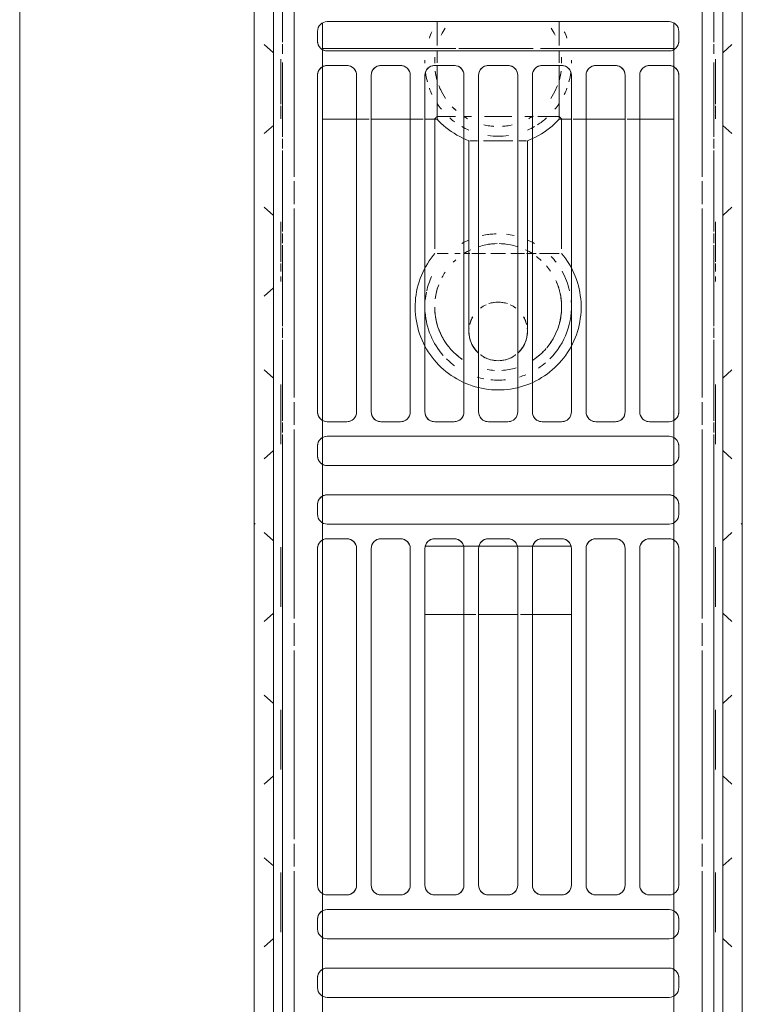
# Model space of a CAD drawing. Header units: millimetres. Extents: x -43279 to 212857, y -33734 to 71307.
# Tile 28 of 70: x -34627 to -34479, y 7434 to 7636. Entities that reach past the tile are written whole.
import ezdxf

# ---------------------------------------------------------------- set-up
doc = ezdxf.new("R2010")
doc.units = ezdxf.units.MM
doc.layers.add('M-EQPM', color=7, linetype='Continuous', lineweight=18)
doc.layers.add('Стены', color=7, linetype='Continuous', lineweight=5)

# ---------------------------------------------------------------- blocks, each defined once
blk = doc.blocks.new('PR_Радиатор_PradoUniversal_PRADO - 22-300-11606292-50_ОВ_L01_Отметка 0_Отопление - зависимый 2')
at = {"layer": 'M-EQPM'}
for p, q in [((532.9, -8), (-532.9, -8)), ((536, -12), (-536, -12)), ((-7, -22), (441, -22)), ((332.5, -21), (334.5, -21)), ((344.5, -21), (346.5, -21)), ((353.5, -21), (422.5, -21)), ((429.5, -21), (431.5, -21)), ((441.5, -21), (443.5, -21)), ((443, -22), (530.23, -22)), ((450.5, -21), (519.5, -21)), ((510.5, -22), (510.5, -29)), ((526.5, -21), (528.5, -21)), ((330.5, -93), (330.5, -23)), ((336.5, -23), (336.5, -93)), ((342.5, -93), (342.5, -23)), ((348.5, -23), (348.5, -93)), ((351.5, -27), (351.5, -23)), ((424.5, -23), (424.5, -27)), ((427.5, -93), (427.5, -23)), ((433.5, -23), (433.5, -93)), ((439.5, -93), (439.5, -23)), ((445.5, -23), (445.5, -93)), ((448.5, -27), (448.5, -23)), ((521.5, -23), (521.5, -27)), ((524.5, -93), (524.5, -23)), ((530.5, -23), (530.5, -93)), ((422.5, -29), (353.5, -29)), ((519.5, -29), (450.5, -29)), ((353.5, -32), (422.5, -32)), ((450.5, -32), (519.5, -32)), ((510.5, -32), (510.5, -40)), ((351.5, -38), (351.5, -34)), ((424.5, -34), (424.5, -38)), ((448.5, -38), (448.5, -34)), ((521.5, -34), (521.5, -38)), ((422.5, -40), (353.5, -40)), ((519.5, -40), (450.5, -40)), ((353.5, -43), (422.5, -43)), ((409, -51), (409, -43)), ((423, -43), (423, -73)), ((450.5, -43), (519.5, -43)), ((510.5, -43), (510.5, -45.48)), ((351.5, -49), (351.5, -45)), ((424.5, -45), (424.5, -49)), ((448.5, -49), (448.5, -45)), ((521.49, -45.48), (510.5, -45.48)), ((521.5, -45), (521.5, -49)), ((530.59, -45.48), (525.59, -45.48)), ((422.5, -51), (353.5, -51)), ((519.5, -51), (450.5, -51)), ((353.5, -54), (422.5, -54)), ((409, -62), (409, -54)), ((450.5, -54), (519.5, -54)), ((351.5, -60), (351.5, -56)), ((424.5, -56), (424.5, -60)), ((448.5, -60), (448.5, -56)), ((506.09, -58), (506.09, -55)), ((521.5, -56), (521.5, -60)), ((506.09, -61), (506.09, -58)), ((422.5, -62), (353.5, -62)), ((519.5, -62), (450.5, -62)), ((353.5, -65), (422.5, -65)), ((409, -73), (409, -65)), ((450.5, -65), (519.5, -65)), ((351.5, -71), (351.5, -67)), ((424.5, -67), (424.5, -71)), ((448.5, -71), (448.5, -67)), ((521.5, -67), (521.5, -71)), ((510.5, -70.52), (510.5, -73)), ((510.5, -70.52), (521.49, -70.52)), ((525.59, -70.52), (530.59, -70.52)), ((422.5, -73), (353.5, -73)), ((519.5, -73), (450.5, -73)), ((353.5, -76), (422.5, -76)), ((450.5, -76), (519.5, -76)), ((510.5, -76), (510.5, -84)), ((351.5, -82), (351.5, -78)), ((424.5, -78), (424.5, -82)), ((448.5, -82), (448.5, -78)), ((521.5, -78), (521.5, -82)), ((422.5, -84), (353.5, -84)), ((519.5, -84), (450.5, -84)), ((353.5, -87), (422.5, -87)), ((450.5, -87), (519.5, -87)), ((510.5, -87), (510.5, -94)), ((351.5, -93), (351.5, -89)), ((424.5, -89), (424.5, -93)), ((448.5, -93), (448.5, -89)), ((521.5, -89), (521.5, -93)), ((441, -94), (-7, -94)), ((530.23, -94), (443, -94)), ((334.5, -95), (332.5, -95)), ((346.5, -95), (344.5, -95)), ((422.5, -95), (353.5, -95)), ((431.5, -95), (429.5, -95)), ((443.5, -95), (441.5, -95)), ((519.5, -95), (450.5, -95)), ((528.5, -95), (526.5, -95)), ((-536, -104), (536, -104)), ((-532.9, -108), (532.9, -108))]:
    blk.add_line(p, q, dxfattribs=at)
at = {"layer": 'M-EQPM', "color": 254, "true_color": 0xe6e6e6}
for p, q in [((341.7, -8), (339, -8)), ((339, -8), (341.7, -8)), ((358.3, -8), (341.7, -8)), ((341.7, -8), (358.3, -8)), ((358.3, -8), (361, -8)), ((361, -8), (358.3, -8)), ((375.03, -8), (372.33, -8)), ((372.33, -8), (375.03, -8)), ((391.63, -8), (375.03, -8)), ((375.03, -8), (391.63, -8)), ((391.63, -8), (394.33, -8)), ((394.33, -8), (391.63, -8)), ((408.37, -8), (405.67, -8)), ((405.67, -8), (408.37, -8)), ((424.97, -8), (408.37, -8)), ((408.37, -8), (424.97, -8)), ((424.97, -8), (427.67, -8)), ((427.67, -8), (424.97, -8)), ((427.67, -8), (427.49, -8.2)), ((427.49, -8.2), (427.67, -8)), ((441.7, -8), (439, -8)), ((439, -8), (441.7, -8)), ((458.3, -8), (441.7, -8)), ((441.7, -8), (458.3, -8)), ((458.3, -8), (461, -8)), ((461, -8), (458.3, -8)), ((475.03, -8), (472.33, -8)), ((472.33, -8), (475.03, -8)), ((491.63, -8), (475.03, -8)), ((475.03, -8), (491.63, -8)), ((491.63, -8), (494.33, -8)), ((494.33, -8), (491.63, -8)), ((508.37, -8), (505.67, -8)), ((505.67, -8), (508.37, -8)), ((524.97, -8), (508.37, -8)), ((508.37, -8), (524.97, -8)), ((524.97, -8), (527.67, -8)), ((527.67, -8), (524.97, -8)), ((-536, -12), (536, -12)), ((340.88, -10.11), (342.56, -12)), ((342.56, -12), (340.88, -10.11)), ((359.12, -10.11), (357.44, -12)), ((357.44, -12), (359.12, -10.11)), ((374.21, -10.11), (375.9, -12)), ((375.9, -12), (374.21, -10.11)), ((392.46, -10.11), (390.77, -12)), ((390.77, -12), (392.46, -10.11)), ((407.54, -10.11), (409.23, -12)), ((409.23, -12), (407.54, -10.11)), ((425.79, -10.11), (424.1, -12)), ((424.1, -12), (425.79, -10.11)), ((440.88, -10.11), (442.56, -12)), ((442.56, -12), (440.88, -10.11)), ((459.12, -10.11), (457.44, -12)), ((457.44, -12), (459.12, -10.11)), ((474.21, -10.11), (475.9, -12)), ((475.9, -12), (474.21, -10.11)), ((492.46, -10.11), (490.77, -12)), ((490.77, -12), (492.46, -10.11)), ((507.54, -10.11), (509.23, -12)), ((509.23, -12), (507.54, -10.11)), ((525.79, -10.11), (524.1, -12)), ((524.1, -12), (525.79, -10.11)), ((-445.9, -13.8), (445.9, -13.8)), ((446.3, -13.8), (448.3, -13.8)), ((448.7, -13.8), (465.3, -13.8)), ((465.7, -13.8), (467.7, -13.8)), ((468.1, -13.8), (484.7, -13.8)), ((485.1, -13.8), (487.1, -13.8)), ((487.5, -13.8), (504.1, -13.8)), ((504.5, -13.8), (506.5, -13.8)), ((506.9, -13.8), (522.1, -13.8)), ((523.9, -13.8), (525.9, -13.8)), ((526.3, -13.8), (536, -13.8)), ((356.37, -16.2), (317.63, -16.2)), ((361.97, -16.2), (357.3, -16.2)), ((401.63, -16.2), (362.9, -16.2)), ((407.23, -16.2), (402.57, -16.2)), ((446.9, -16.2), (408.17, -16.2)), ((452.5, -16.2), (447.83, -16.2)), ((492.17, -16.2), (453.43, -16.2)), ((497.77, -16.2), (493.1, -16.2)), ((536, -16.2), (498.7, -16.2)), ((441, -22), (-7, -22)), ((334.5, -21), (332.5, -21)), ((346.5, -21), (344.5, -21)), ((422.5, -21), (353.5, -21)), ((431.5, -21), (429.5, -21)), ((441, -22), (443, -22)), ((510.5, -22), (443, -22)), ((519.5, -21), (450.5, -21)), ((510.5, -22), (522, -22)), ((522.53, -22), (530.13, -22)), ((525, -49.35), (525, -22)), ((528.5, -21), (526.5, -21)), ((330.5, -23), (330.5, -93)), ((336.5, -93), (336.5, -23)), ((342.5, -23), (342.5, -93)), ((348.5, -93), (348.5, -23)), ((351.5, -23), (351.5, -27)), ((424.5, -27), (424.5, -23)), ((427.5, -23), (427.5, -42.11)), ((433.5, -42), (433.5, -23)), ((439.5, -23), (439.5, -42)), ((445.5, -93), (445.5, -23)), ((448.5, -23), (448.5, -27)), ((521.5, -27), (521.5, -23)), ((524.5, -23), (524.5, -93)), ((530.5, -93), (530.5, -23)), ((353.5, -29), (422.5, -29)), ((450.5, -29), (519.5, -29)), ((510.5, -29), (510.5, -31.61)), ((422.5, -32), (353.5, -32)), ((519.5, -32), (450.5, -32)), ((351.5, -34), (351.5, -38)), ((424.5, -38), (424.5, -34)), ((448.5, -34), (448.5, -38)), ((521.5, -38), (521.5, -34)), ((353.5, -40), (422.5, -40)), ((450.5, -40), (519.5, -40)), ((510.5, -40), (510.5, -42.61)), ((422.5, -43), (353.5, -43)), ((409, -43), (422.5, -43)), ((409, -43), (409, -51)), ((423, -73), (423, -43)), ((519.5, -43), (450.5, -43)), ((351.5, -45), (351.5, -49)), ((424.5, -49), (424.5, -45)), ((448.5, -45), (448.5, -49)), ((482.95, -47.75), (482.95, -45.54)), ((510.5, -45), (483.93, -45)), ((510.5, -45.48), (512.7, -45.48)), ((511.05, -49.27), (511.05, -45.48)), ((521.5, -49), (521.5, -45)), ((524.52, -45.48), (522.03, -45.48)), ((482.95, -50.2), (482.95, -49.14)), ((525, -65.16), (525, -49.95)), ((353.5, -51), (422.5, -51)), ((409, -53.41), (409, -51)), ((451.25, -51), (519.5, -51)), ((506.09, -52), (485, -52)), ((506.09, -53.76), (506.09, -52.2)), ((422.5, -54), (353.5, -54)), ((409, -54), (409, -62)), ((519.5, -54), (450.5, -54)), ((351.5, -56), (351.5, -60)), ((424.5, -60), (424.5, -56)), ((448.5, -56), (448.5, -60)), ((506.09, -55), (506.09, -58)), ((521.5, -60), (521.5, -56)), ((506.09, -58), (506.09, -61)), ((353.5, -62), (422.5, -62)), ((450.5, -62), (519.5, -62)), ((506.09, -63.8), (506.09, -62.24)), ((409, -65), (409, -62.59)), ((485, -64), (506.09, -64)), ((422.5, -65), (353.5, -65)), ((409, -65), (409, -73)), ((519.5, -65), (451.25, -65)), ((456.85, -65.71), (456.55, -65.1)), ((482.95, -70.46), (482.95, -66.44)), ((511.05, -70.52), (511.05, -66.19)), ((351.5, -67), (351.5, -71)), ((424.5, -71), (424.5, -67)), ((448.5, -67), (448.5, -71)), ((521.5, -71), (521.5, -67)), ((525, -94), (525, -66.65)), ((512.7, -70.52), (510.5, -70.52)), ((522.03, -70.52), (522.53, -70.52)), ((522.69, -70.52), (524.52, -70.52)), ((483.93, -71), (510.5, -71)), ((353.5, -73), (422.5, -73)), ((422.5, -73), (409, -73)), ((427.5, -73.89), (427.5, -93)), ((433.5, -93), (433.5, -74)), ((439.5, -74), (439.5, -93)), ((450.5, -73), (519.5, -73)), ((510.5, -73.39), (510.5, -76)), ((422.5, -76), (353.5, -76)), ((519.5, -76), (451.25, -76)), ((351.5, -78), (351.5, -82)), ((424.5, -82), (424.5, -78)), ((448.5, -78), (448.5, -82)), ((521.5, -82), (521.5, -78)), ((353.5, -84), (422.5, -84)), ((450.5, -84), (519.5, -84)), ((510.5, -84.39), (510.5, -87)), ((422.5, -87), (353.5, -87)), ((519.5, -87), (450.5, -87)), ((351.5, -89), (351.5, -93)), ((424.5, -93), (424.5, -89)), ((448.5, -89), (448.5, -93)), ((521.5, -93), (521.5, -89)), ((-7, -94), (441, -94)), ((443, -94), (441, -94)), ((443, -94), (510.5, -94)), ((530.13, -94), (510.5, -94)), ((332.5, -95), (334.5, -95)), ((344.5, -95), (346.5, -95)), ((353.5, -95), (422.5, -95)), ((429.5, -95), (431.5, -95)), ((450.5, -95), (519.5, -95)), ((526.5, -95), (528.5, -95)), ((317.63, -99.8), (356.37, -99.8)), ((357.3, -99.8), (361.97, -99.8)), ((362.9, -99.8), (401.63, -99.8)), ((402.57, -99.8), (407.23, -99.8)), ((408.17, -99.8), (446.9, -99.8)), ((447.83, -99.8), (452.5, -99.8)), ((453.43, -99.8), (492.17, -99.8)), ((493.1, -99.8), (497.77, -99.8)), ((498.7, -99.8), (536, -99.8)), ((445.9, -102.2), (-445.9, -102.2)), ((448.3, -102.2), (446.3, -102.2)), ((465.3, -102.2), (448.7, -102.2)), ((467.7, -102.2), (465.7, -102.2)), ((484.7, -102.2), (468.1, -102.2)), ((487.1, -102.2), (485.1, -102.2)), ((504.1, -102.2), (487.5, -102.2)), ((506.5, -102.2), (504.5, -102.2)), ((522.1, -102.2), (506.9, -102.2)), ((525.9, -102.2), (523.9, -102.2)), ((536, -102.2), (526.3, -102.2)), ((536, -104), (-536, -104)), ((340.88, -105.89), (342.56, -104)), ((342.56, -104), (340.88, -105.89)), ((359.12, -105.89), (357.44, -104)), ((357.44, -104), (359.12, -105.89)), ((374.21, -105.89), (375.9, -104)), ((375.9, -104), (374.21, -105.89)), ((392.46, -105.89), (390.77, -104)), ((390.77, -104), (392.46, -105.89)), ((407.54, -105.89), (409.23, -104)), ((409.23, -104), (407.54, -105.89)), ((425.79, -105.89), (424.1, -104)), ((424.1, -104), (425.79, -105.89)), ((440.88, -105.89), (442.56, -104)), ((442.56, -104), (440.88, -105.89)), ((459.12, -105.89), (457.44, -104)), ((457.44, -104), (459.12, -105.89)), ((492.46, -105.89), (490.77, -104)), ((490.77, -104), (492.46, -105.89)), ((507.54, -105.89), (509.23, -104)), ((509.23, -104), (507.54, -105.89)), ((525.79, -105.89), (524.1, -104)), ((524.1, -104), (525.79, -105.89)), ((341.7, -108), (339, -108)), ((339, -108), (341.7, -108)), ((358.3, -108), (341.7, -108)), ((341.7, -108), (358.3, -108)), ((358.3, -108), (361, -108)), ((361, -108), (358.3, -108)), ((375.03, -108), (372.33, -108)), ((372.33, -108), (375.03, -108)), ((391.63, -108), (375.03, -108)), ((375.03, -108), (391.63, -108)), ((391.63, -108), (394.33, -108)), ((394.33, -108), (391.63, -108)), ((408.37, -108), (405.67, -108)), ((405.67, -108), (408.37, -108)), ((424.97, -108), (408.37, -108)), ((408.37, -108), (424.97, -108)), ((424.97, -108), (427.67, -108)), ((427.67, -108), (424.97, -108)), ((427.67, -108), (427.49, -107.8)), ((427.49, -107.8), (427.67, -108)), ((441.7, -108), (439, -108)), ((439, -108), (441.7, -108)), ((458.3, -108), (441.7, -108)), ((441.7, -108), (458.3, -108)), ((458.3, -108), (461, -108)), ((461, -108), (458.3, -108)), ((475.03, -108), (472.33, -108)), ((472.33, -108), (475.03, -108)), ((491.63, -108), (475.03, -108)), ((475.03, -108), (491.63, -108)), ((491.63, -108), (494.33, -108)), ((494.33, -108), (491.63, -108)), ((508.37, -108), (505.67, -108)), ((505.67, -108), (508.37, -108)), ((524.97, -108), (508.37, -108)), ((508.37, -108), (524.97, -108)), ((524.97, -108), (526.88, -108)), ((526.88, -108), (524.97, -108))]:
    blk.add_line(p, q, dxfattribs=at)
at = {"layer": 'M-EQPM', "color": 7, "true_color": 0xfefefe}
for p, q in [((445.9, -13.8), (-445.9, -13.8)), ((448.3, -13.8), (446.3, -13.8)), ((465.3, -13.8), (448.7, -13.8)), ((467.7, -13.8), (465.7, -13.8)), ((484.7, -13.8), (468.1, -13.8)), ((478.23, -13.5), (477.53, -13.5)), ((487.1, -13.8), (485.1, -13.8)), ((504.1, -13.8), (487.5, -13.8)), ((506.5, -13.8), (504.5, -13.8)), ((522.1, -13.8), (506.9, -13.8)), ((511.57, -13.5), (510.86, -13.5)), ((525.9, -13.8), (523.9, -13.8)), ((532.9, -13.8), (526.3, -13.8)), ((317.63, -16.2), (356.37, -16.2)), ((357.3, -16.2), (361.97, -16.2)), ((362.9, -16.2), (401.63, -16.2)), ((402.57, -16.2), (407.23, -16.2)), ((408.17, -16.2), (446.9, -16.2)), ((447.83, -16.2), (452.5, -16.2)), ((453.43, -16.2), (492.17, -16.2)), ((493.1, -16.2), (497.77, -16.2)), ((498.7, -16.2), (532.9, -16.2)), ((441, -22), (443, -22)), ((510.5, -22), (522, -22)), ((522, -22), (510.5, -22)), ((512.04, -22), (522, -22)), ((522, -22), (522.53, -22)), ((522.53, -22), (522, -22)), ((522.53, -22), (522, -22)), ((522.52, -22), (524.98, -22)), ((522.53, -22), (524.98, -22)), ((524.98, -22), (522.53, -22)), ((530.13, -22), (525, -22)), ((510.5, -40), (510.5, -42.61)), ((439.5, -45.46), (439.5, -52)), ((511.05, -45.48), (512.18, -45.48)), ((512.65, -45.48), (513.87, -45.48)), ((514.58, -45.48), (512.67, -45.48)), ((517.31, -45.48), (515.21, -45.48)), ((516.02, -45.48), (517.27, -45.48)), ((520.39, -45.48), (518.44, -45.48)), ((522.03, -45.48), (522.53, -45.48)), ((523.61, -45.48), (522.52, -45.48)), ((522.53, -45.48), (524.52, -45.48)), ((526.73, -45.48), (527.98, -45.48)), ((511.05, -48.02), (511.05, -49.28)), ((511.05, -52.55), (511.05, -50.98)), ((482.95, -53.79), (482.95, -52.58)), ((455.82, -63.2), (455.62, -62.55)), ((482.95, -63.42), (482.95, -62.21)), ((439.5, -64), (439.5, -71.5)), ((511.05, -65.02), (511.05, -63.45)), ((482.95, -65), (482.95, -65.21)), ((511.05, -65), (511.05, -65.18)), ((511.05, -66.13), (511.05, -67.98)), ((482.95, -66.62), (482.95, -68.24)), ((512.18, -70.52), (511.05, -70.52)), ((513.87, -70.52), (512.64, -70.52)), ((512.67, -70.52), (514.58, -70.52)), ((515.21, -70.52), (517.31, -70.52)), ((517.27, -70.52), (516.02, -70.52)), ((518.44, -70.52), (520.39, -70.52)), ((522.53, -70.52), (522.03, -70.52)), ((522.52, -70.52), (523.61, -70.52)), ((524.52, -70.52), (522.69, -70.52)), ((527.98, -70.52), (526.73, -70.52)), ((510.5, -73.39), (510.5, -76)), ((443, -94), (441, -94)), ((510.5, -94), (524.98, -94)), ((524.98, -94), (510.5, -94)), ((522, -94), (512.04, -94)), ((524.98, -94), (522.52, -94)), ((525, -94), (530.13, -94)), ((356.37, -99.8), (317.63, -99.8)), ((361.97, -99.8), (357.3, -99.8)), ((401.63, -99.8), (362.9, -99.8)), ((407.23, -99.8), (402.57, -99.8)), ((446.9, -99.8), (408.17, -99.8)), ((452.5, -99.8), (447.83, -99.8)), ((492.17, -99.8), (453.43, -99.8)), ((497.77, -99.8), (493.1, -99.8)), ((532.9, -99.8), (498.7, -99.8)), ((-445.9, -102.2), (445.9, -102.2)), ((446.3, -102.2), (448.3, -102.2)), ((448.7, -102.2), (465.3, -102.2)), ((465.7, -102.2), (467.7, -102.2)), ((468.1, -102.2), (484.7, -102.2)), ((478.23, -102.5), (477.53, -102.5)), ((485.1, -102.2), (487.1, -102.2)), ((487.5, -102.2), (504.1, -102.2)), ((504.5, -102.2), (506.5, -102.2)), ((506.9, -102.2), (522.1, -102.2)), ((511.57, -102.5), (510.86, -102.5)), ((523.9, -102.2), (525.9, -102.2)), ((526.3, -102.2), (532.9, -102.2))]:
    blk.add_line(p, q, dxfattribs=at)
at = {"layer": 'M-EQPM', "color": 7, "true_color": 0xfcfcfc}
for p, q in [((344.9, -13.5), (343.9, -13.5)), ((343.9, -13.5), (345.92, -13.5)), ((355.1, -13.5), (344.9, -13.5)), ((345.92, -13.5), (355.1, -13.5)), ((355.1, -13.5), (356.1, -13.5)), ((355.81, -13.5), (355.1, -13.5)), ((356.1, -13.5), (355.81, -13.5)), ((378.23, -13.5), (377.23, -13.5)), ((377.23, -13.5), (379.25, -13.5)), ((388.43, -13.5), (378.23, -13.5)), ((379.25, -13.5), (388.43, -13.5)), ((388.43, -13.5), (389.43, -13.5)), ((389.43, -13.5), (388.43, -13.5)), ((411.57, -13.5), (410.57, -13.5)), ((410.57, -13.5), (412.58, -13.5)), ((421.77, -13.5), (411.57, -13.5)), ((412.58, -13.5), (421.77, -13.5)), ((421.77, -13.5), (422.77, -13.5)), ((422.77, -13.5), (421.77, -13.5)), ((444.9, -13.5), (443.9, -13.5)), ((443.9, -13.5), (445.92, -13.5)), ((455.1, -13.5), (444.9, -13.5)), ((445.92, -13.5), (455.1, -13.5)), ((455.1, -13.5), (455.81, -13.5)), ((456.1, -13.5), (455.1, -13.5)), ((455.81, -13.5), (456.1, -13.5)), ((477.53, -13.5), (477.23, -13.5)), ((477.23, -13.5), (477.82, -13.5)), ((479.25, -13.5), (480.92, -13.5)), ((480.92, -13.5), (479.25, -13.5)), ((481.25, -13.5), (488.43, -13.5)), ((488.43, -13.5), (481.25, -13.5)), ((488.43, -13.5), (489.43, -13.5)), ((489.43, -13.5), (488.43, -13.5)), ((510.86, -13.5), (510.57, -13.5)), ((510.57, -13.5), (511.16, -13.5)), ((513.25, -13.5), (511.58, -13.5)), ((513.58, -13.5), (521.77, -13.5)), ((521.77, -13.5), (513.58, -13.5)), ((521.77, -13.5), (522.77, -13.5)), ((522.47, -13.5), (521.77, -13.5)), ((522.77, -13.5), (522.47, -13.5)), ((-7, -22), (441, -22)), ((443, -22), (441, -22)), ((443, -21), (441.5, -21)), ((443, -22), (510.5, -22)), ((510.89, -22), (510.5, -22)), ((516.25, -22), (510.89, -22)), ((522, -22), (512.04, -22)), ((522, -22), (516.25, -22)), ((522, -22), (522.53, -22)), ((524.98, -22), (522.52, -22)), ((527.75, -22), (522.53, -22)), ((525, -22), (527.75, -22)), ((525, -22), (525, -49.35)), ((527.75, -22), (530.13, -22)), ((530.13, -22), (527.75, -22)), ((510.5, -22.57), (510.5, -24.63)), ((510.5, -24.99), (510.5, -29)), ((510.5, -32.04), (510.5, -40)), ((422.5, -43), (409, -43)), ((510.5, -43), (510.5, -45)), ((427.5, -44.5), (427.5, -71.5)), ((433.5, -71.5), (433.5, -44.5)), ((482.95, -45.52), (482.95, -45.83)), ((511.05, -45.48), (511.05, -46.61)), ((512.44, -45.48), (511.06, -45.48)), ((512.7, -45.48), (515.26, -45.48)), ((515.26, -45.48), (521.49, -45.48)), ((525.59, -45.48), (530.59, -45.48)), ((528.84, -45.48), (526.69, -45.48)), ((525, -49.95), (525, -65.16)), ((409, -51), (409, -53.41)), ((439.5, -52), (439.5, -64)), ((450.5, -51), (451.25, -51)), ((473.68, -52), (473.13, -52)), ((482.95, -52.22), (482.95, -51)), ((506.09, -52.2), (506.09, -52.8)), ((482.95, -55.43), (482.95, -53.79)), ((506.09, -52.8), (506.09, -53.76)), ((511.05, -58), (511.05, -55.21)), ((482.95, -58), (482.95, -56.51)), ((482.95, -59.49), (482.95, -58)), ((511.05, -60.79), (511.05, -58)), ((455.62, -62.55), (455.45, -61.89)), ((482.95, -62.21), (482.95, -60.57)), ((506.09, -62.24), (506.09, -63.8)), ((409, -62.59), (409, -65)), ((456.04, -63.85), (455.82, -63.2)), ((456.28, -64.48), (456.04, -63.85)), ((456.55, -65.1), (456.28, -64.48)), ((482.95, -65), (482.95, -63.78)), ((451.25, -65), (450.5, -65)), ((457.17, -66.31), (456.85, -65.71)), ((482.95, -65.8), (482.95, -65.24)), ((525, -66.65), (525, -94)), ((482.95, -70.17), (482.95, -70.48)), ((511.05, -69.39), (511.05, -70.52)), ((511.06, -70.52), (512.44, -70.52)), ((521.49, -70.52), (512.7, -70.52)), ((530.59, -70.52), (525.59, -70.52)), ((526.69, -70.52), (528.84, -70.52)), ((510.5, -71), (510.5, -73)), ((409, -73), (422.5, -73)), ((451.25, -76), (450.5, -76)), ((510.5, -76), (510.5, -83.96)), ((510.5, -87), (510.5, -91.01)), ((510.5, -91.38), (510.5, -93.43)), ((441, -94), (-7, -94)), ((441, -94), (443, -94)), ((510.5, -94), (443, -94)), ((510.5, -94), (512.04, -94)), ((512.04, -94), (513.87, -94)), ((512.04, -94), (522, -94)), ((513.87, -94), (522, -94)), ((522, -94), (524.98, -94)), ((522.52, -94), (524.98, -94)), ((524.98, -94), (527.75, -94)), ((530.13, -94), (525, -94)), ((527.75, -94), (530.13, -94)), ((441.5, -95), (443, -95)), ((344.9, -102.5), (343.9, -102.5)), ((343.9, -102.5), (345.92, -102.5)), ((355.1, -102.5), (344.9, -102.5)), ((345.92, -102.5), (355.1, -102.5)), ((355.1, -102.5), (356.1, -102.5)), ((356.1, -102.5), (355.1, -102.5)), ((377.53, -102.5), (377.23, -102.5)), ((377.23, -102.5), (377.82, -102.5)), ((378.23, -102.5), (377.53, -102.5)), ((377.82, -102.5), (379.25, -102.5)), ((388.43, -102.5), (378.23, -102.5)), ((379.25, -102.5), (388.43, -102.5)), ((388.43, -102.5), (389.14, -102.5)), ((389.14, -102.5), (388.43, -102.5)), ((389.14, -102.5), (389.43, -102.5)), ((389.43, -102.5), (389.14, -102.5)), ((410.86, -102.5), (410.57, -102.5)), ((410.57, -102.5), (412.58, -102.5)), ((411.57, -102.5), (410.86, -102.5)), ((421.77, -102.5), (411.57, -102.5)), ((412.58, -102.5), (421.77, -102.5)), ((421.77, -102.5), (422.77, -102.5)), ((422.47, -102.5), (421.77, -102.5)), ((422.77, -102.5), (422.47, -102.5)), ((444.9, -102.5), (443.9, -102.5)), ((443.9, -102.5), (445.92, -102.5)), ((455.1, -102.5), (444.9, -102.5)), ((445.92, -102.5), (455.1, -102.5)), ((455.1, -102.5), (456.1, -102.5)), ((456.1, -102.5), (455.1, -102.5)), ((477.53, -102.5), (477.23, -102.5)), ((477.23, -102.5), (477.82, -102.5)), ((479.25, -102.5), (480.92, -102.5)), ((480.92, -102.5), (479.25, -102.5)), ((481.25, -102.5), (488.43, -102.5)), ((488.43, -102.5), (481.25, -102.5)), ((488.43, -102.5), (489.14, -102.5)), ((489.43, -102.5), (488.43, -102.5)), ((489.14, -102.5), (489.43, -102.5)), ((510.86, -102.5), (510.57, -102.5)), ((510.57, -102.5), (511.16, -102.5)), ((513.25, -102.5), (511.58, -102.5)), ((513.58, -102.5), (521.77, -102.5)), ((521.77, -102.5), (513.58, -102.5)), ((521.77, -102.5), (522.47, -102.5)), ((522.47, -102.5), (521.77, -102.5)), ((522.47, -102.5), (522.77, -102.5)), ((522.77, -102.5), (522.47, -102.5)), ((526.88, -108), (527.67, -108)), ((527.67, -108), (526.88, -108))]:
    blk.add_line(p, q, dxfattribs=at)
at = {"layer": 'M-EQPM', "color": 7, "true_color": 0xfcfcfc, "flags": 128}
for points in [[(463.99, -43.01), (464.59, -42.7), (465.21, -42.41), (465.84, -42.16), (466.48, -41.92), (467.13, -41.71), (467.78, -41.53), (468.44, -41.38), (469.11, -41.25), (469.78, -41.15), (470.46, -41.07), (471.14, -41.02), (471.82, -41), (472.5, -41.01), (473.18, -41.04), (473.85, -41.1)], [(473.85, -41.1), (474.53, -41.19), (475.2, -41.3), (475.86, -41.44), (476.52, -41.61)], [(476.52, -41.61), (477.17, -41.81), (477.82, -42.03), (478.45, -42.27), (479.07, -42.54), (479.69, -42.84), (480.29, -43.16)], [(455.49, -53.96), (455.66, -53.3), (455.86, -52.65), (456.09, -52.01), (456.34, -51.38), (456.62, -50.76)], [(472.99, -64), (473.53, -64), (474.1, -64)], [(468.96, -74.73), (468.29, -74.59), (467.63, -74.43), (466.98, -74.24), (466.33, -74.03), (465.7, -73.79), (465.07, -73.52), (464.46, -73.23), (463.85, -72.92)], [(480.15, -72.92), (479.55, -73.23), (478.94, -73.52), (478.31, -73.79), (477.67, -74.03), (477.03, -74.24), (476.37, -74.43), (475.71, -74.59), (475.05, -74.72), (474.38, -74.83), (473.7, -74.91), (473.02, -74.97), (472.34, -75), (471.66, -75), (470.98, -74.97), (470.31, -74.92)], [(470.31, -74.92), (469.63, -74.83), (468.96, -74.73)]]:
    blk.add_lwpolyline(points, dxfattribs=at)
at = {"layer": 'M-EQPM', "color": 254, "true_color": 0xe6e6e6, "flags": 128}
for points in [[(456.62, -50.76), (456.92, -50.15), (457.25, -49.55), (457.6, -48.97), (457.97, -48.4), (458.36, -47.85), (458.78, -47.31), (459.22, -46.79), (459.68, -46.29), (460.16, -45.8), (460.65, -45.34), (461.17, -44.9), (461.7, -44.47), (462.25, -44.07), (462.81, -43.69), (463.39, -43.34), (463.99, -43.01)], [(480.29, -43.16), (480.87, -43.5), (481.45, -43.87), (482, -44.26), (482.55, -44.67), (482.95, -45)], [(473.13, -52), (472.6, -52), (472.09, -52), (471.6, -52), (471.13, -52), (470.68, -52), (470.25, -52), (469.85, -52), (469.48, -52), (469.12, -52), (468.8, -52), (468.5, -52), (468.22, -52), (467.98, -52), (467.76, -52), (467.56, -52), (467.4, -52), (467.26, -52), (467.15, -52), (467.07, -52), (467.02, -52), (467, -52)], [(485, -52), (484.28, -52), (483.56, -52), (482.85, -52), (482.13, -52), (481.42, -52), (480.72, -52), (480.03, -52), (479.34, -52), (478.66, -52), (477.99, -52), (477.33, -52), (476.69, -52), (476.06, -52), (475.44, -52), (474.84, -52), (474.25, -52), (473.68, -52)], [(506.09, -52), (506.35, -51.37), (506.62, -50.75)], [(455, -58), (455.01, -57.32), (455.05, -56.64), (455.12, -55.96), (455.22, -55.29), (455.34, -54.62), (455.49, -53.96)], [(455.45, -61.89), (455.31, -61.23), (455.19, -60.56), (455.1, -59.88), (455.04, -59.21), (455.01, -58.53), (455, -58)], [(467, -64), (467.01, -64), (467.06, -64), (467.13, -64), (467.23, -64), (467.36, -64), (467.52, -64), (467.7, -64), (467.91, -64), (468.15, -64), (468.42, -64), (468.71, -64), (469.03, -64), (469.38, -64), (469.75, -64), (470.14, -64), (470.56, -64), (471, -64), (471.47, -64), (471.95, -64), (472.46, -64), (472.99, -64)], [(474.1, -64), (474.68, -64), (475.27, -64), (475.89, -64), (476.52, -64), (477.16, -64), (477.81, -64), (478.48, -64), (479.15, -64), (479.84, -64), (480.53, -64), (481.23, -64), (481.94, -64), (482.65, -64), (483.37, -64), (484.09, -64), (484.81, -64), (485, -64)], [(506.53, -65.05), (506.26, -64.43), (506.09, -64)], [(463.85, -72.92), (463.26, -72.58), (462.69, -72.22), (462.13, -71.84), (461.58, -71.43), (461.05, -71), (460.54, -70.56), (460.05, -70.09), (459.57, -69.6), (459.12, -69.09), (458.69, -68.57), (458.27, -68.03), (457.88, -67.47), (457.52, -66.9), (457.17, -66.31)], [(482.95, -71), (482.43, -71.43), (481.88, -71.83), (481.32, -72.22), (480.74, -72.58), (480.15, -72.92)]]:
    blk.add_lwpolyline(points, dxfattribs=at)
at = {"layer": 'M-EQPM', "flags": 128}
for points in [[(506.62, -50.75), (506.93, -50.14), (507.25, -49.54), (507.6, -48.96), (507.98, -48.39), (508.37, -47.84), (508.79, -47.3), (509.23, -46.78), (509.69, -46.28), (510.16, -45.8), (510.5, -45.48)], [(510.5, -70.52), (510.01, -70.05), (509.54, -69.56), (509.08, -69.05), (508.65, -68.53), (508.24, -67.99), (507.85, -67.43), (507.49, -66.85), (507.15, -66.27), (506.83, -65.67), (506.53, -65.05)]]:
    blk.add_lwpolyline(points, dxfattribs=at)
at = {"layer": 'M-EQPM'}
for centre, radius, start, end in [((332.5, -23), 2, 90, 180), ((332.5, -23), 2, 91.1587, 180), ((334.5, -23), 2, 360, 90), ((334.5, -23), 2, 360, 75), ((344.5, -23), 2, 90, 180), ((344.5, -23), 2, 90, 180), ((346.5, -23), 2, 0, 90), ((346.5, -23), 2, 0, 75), ((353.5, -23), 2, 90, 180), ((353.5, -23), 2, 90, 180), ((422.5, -23), 2, 360, 90), ((422.5, -23), 2, 360, 75), ((429.5, -23), 2, 90, 180), ((429.5, -23), 2, 90, 180), ((431.5, -23), 2, 360, 90), ((431.5, -23), 2, 360, 75), ((441.5, -23), 2, 90, 180), ((441.5, -23), 2, 105, 180), ((443.5, -23), 2, 360, 90), ((443.5, -23), 2, 360, 75), ((450.5, -23), 2, 90, 180), ((450.5, -23), 2, 105, 180), ((519.5, -23), 2, 0, 90), ((519.5, -23), 2, 0, 75), ((526.5, -23), 2, 90, 180), ((526.5, -23), 2, 105, 180), ((528.5, -23), 2, 0, 90), ((353.5, -27), 2, 180, 270), ((353.5, -27), 2, 195, 270), ((422.5, -27), 2, 270, 0), ((422.5, -27), 2, 270, 345), ((450.5, -27), 2, 180, 270), ((450.5, -27), 2, 195, 270), ((519.5, -27), 2, 270, 0), ((519.5, -27), 2, 270, 345), ((353.5, -34), 2, 90, 180), ((353.5, -34), 2, 90, 165), ((422.5, -34), 2, 360, 90), ((422.5, -34), 2, 15, 90), ((450.5, -34), 2, 90, 180), ((450.5, -34), 2, 90, 165), ((519.5, -34), 2, 360, 90), ((519.5, -34), 2, 15, 90), ((353.5, -38), 2, 180, 270), ((422.5, -38), 2, 270, 0), ((450.5, -38), 2, 180, 270), ((519.5, -38), 2, 270, 360), ((353.5, -38), 2, 195, 270), ((422.5, -38), 2, 270, 345), ((450.5, -38), 2, 195, 270), ((519.5, -38), 2, 270, 345), ((353.5, -45), 2, 90, 180), ((353.5, -45), 2, 90, 165), ((422.5, -45), 2, 0, 90), ((422.5, -45), 2, 15, 90), ((450.5, -45), 2, 90, 180), ((450.5, -45), 2, 90, 165), ((519.5, -45), 2, 0, 90), ((519.5, -45), 2, 15, 90), ((353.5, -49), 2, 180, 270), ((353.5, -49), 2, 195, 270), ((422.5, -49), 2, 270, 0), ((422.5, -49), 2, 270, 345), ((450.5, -49), 2, 180, 270), ((450.5, -49), 2, 192.3232, 270), ((519.5, -49), 2, 270, 360), ((519.5, -49), 2, 270, 347.6768), ((353.5, -56), 2, 90, 180), ((353.5, -56), 2, 90, 165), ((422.5, -56), 2, 0, 90), ((422.5, -56), 2, 15, 90), ((450.5, -56), 2, 90, 180), ((450.5, -56), 2, 90, 165), ((519.5, -56), 2, 0, 90), ((519.5, -56), 2, 15, 90), ((467, -58), 6, 150, 180), ((467, -58), 6, 180, 210), ((353.5, -60), 2, 180, 270), ((353.5, -60), 2, 195, 270), ((422.5, -60), 2, 270, 0), ((422.5, -60), 2, 270, 345), ((450.5, -60), 2, 180, 270), ((450.5, -60), 2, 195, 270), ((519.5, -60), 2, 270, 360), ((519.5, -60), 2, 270, 345), ((353.5, -67), 2, 90, 180), ((353.5, -67), 2, 90, 165), ((422.5, -67), 2, 360, 90), ((422.5, -67), 2, 15, 90), ((450.5, -67), 2, 90, 180), ((450.5, -67), 2, 90, 165), ((519.5, -67), 2, 0, 90), ((519.5, -67), 2, 15, 90), ((353.5, -71), 2, 180, 270), ((353.5, -71), 2, 195, 270), ((422.5, -71), 2, 270, 0), ((422.5, -71), 2, 270, 345), ((450.5, -71), 2, 180, 270), ((450.5, -71), 2, 195, 270), ((519.5, -71), 2, 270, 360), ((519.5, -71), 2, 270, 345), ((353.5, -78), 2, 90, 180), ((353.5, -78), 2, 90, 165), ((422.5, -78), 2, 0, 90), ((422.5, -78), 2, 15, 90), ((450.5, -78), 2, 90, 180), ((450.5, -78), 2, 90, 165), ((519.5, -78), 2, 0, 90), ((519.5, -78), 2, 15, 90), ((353.5, -82), 2, 180, 270), ((353.5, -82), 2, 195, 270), ((422.5, -82), 2, 270, 0), ((422.5, -82), 2, 270, 345), ((450.5, -82), 2, 180, 270), ((450.5, -82), 2, 195, 270), ((519.5, -82), 2, 270, 360), ((519.5, -82), 2, 270, 345), ((353.5, -89), 2, 90, 180), ((353.5, -89), 2, 90, 165), ((422.5, -89), 2, 360, 90), ((422.5, -89), 2, 15, 90), ((450.5, -89), 2, 90, 180), ((450.5, -89), 2, 90, 165), ((519.5, -89), 2, 0, 90), ((519.5, -89), 2, 15, 90), ((332.5, -93), 2, 180, 270), ((332.5, -93), 2, 180, 270), ((334.5, -93), 2, 270, 360), ((334.5, -93), 2, 285, 360), ((344.5, -93), 2, 180, 270), ((344.5, -93), 2, 180, 270), ((346.5, -93), 2, 270, 360), ((346.5, -93), 2, 285, 360), ((353.5, -93), 2, 180, 270), ((353.5, -93), 2, 180, 270), ((422.5, -93), 2, 270, 0), ((422.5, -93), 2, 285, 0), ((429.5, -93), 2, 180, 270), ((429.5, -93), 2, 180, 270), ((431.5, -93), 2, 270, 0), ((431.5, -93), 2, 285, 360), ((441.5, -93), 2, 180, 270), ((441.5, -93), 2, 180, 255), ((443.5, -93), 2, 270, 0), ((443.5, -93), 2, 285, 0), ((450.5, -93), 2, 180, 270), ((450.5, -93), 2, 180, 255), ((519.5, -93), 2, 270, 0), ((519.5, -93), 2, 285, 0), ((526.5, -93), 2, 180, 270), ((526.5, -93), 2, 180, 255), ((528.5, -93), 2, 270, 0)]:
    blk.add_arc(centre, radius, start, end, dxfattribs=at)
at = {"layer": 'M-EQPM', "color": 7, "true_color": 0xfcfcfc}
for centre, radius, start, end in [((332.5, -23), 2, 90, 91.1587), ((441.5, -23), 2, 90, 105), ((472, -58), 15, 94.3153, 131.4541), ((472, -58), 15, 78.2736, 84.6868), ((472, -58), 15, 65.2967, 77.2433), ((522, -58), 15, 64.5981, 69.9729), ((472, -58), 13, 111.1705, 135), ((472, -58), 13, 114.9657, 126.0825), ((472, -58), 13, 90.1835, 114.4795), ((472, -58), 13, 92.9667, 107.5979), ((472, -58), 13, 69.543, 82.7113), ((472, -58), 13, 70.3543, 76.4976), ((522, -58), 13, 56.6653, 63.8125), ((472, -58), 15, 135, 143.5542), ((472, -58), 13, 56.5328, 62.3601), ((522, -58), 15, 138.5629, 143.6205), ((472, -58), 13, 138.0236, 145.5372), ((472, -58), 13, 138.1917, 145.5757), ((467, -58), 6, 90, 120), ((467, -58), 6, 60, 75), ((472, -58), 15, 163.3484, 168.7702), ((467, -58), 6, 120, 135), ((472, -58), 15, 174.2425, 180), ((472, -58), 13, 170.0502, 176.6784), ((472, -58), 13, 170.0683, 176.6527), ((467, -58), 6, 0, 15), ((472, -58), 13, 0.9341, 8.8972), ((522, -58), 15, 172.0026, 180), ((472, -58), 15, 180, 185.7575), ((467, -58), 6, 345, 0), ((472, -58), 13, 351.1028, 359.0659), ((522, -58), 15, 180, 187.9974), ((472, -58), 13, 183.3216, 189.9498), ((472, -58), 13, 183.3473, 196.3801), ((467, -58), 6, 225, 240), ((467, -58), 6, 240, 255), ((467, -58), 6, 255, 270), ((467, -58), 6, 285, 300), ((472, -58), 15, 213.3633, 220.1922), ((472, -58), 13, 213.6948, 229.1403), ((472, -58), 13, 216.7885, 225), ((472, -58), 13, 317.2171, 322.944), ((472, -58), 13, 326.5081, 327.421), ((522, -58), 15, 212.5778, 221.4371), ((472, -58), 15, 225, 275.0555), ((472, -58), 13, 229.8923, 270), ((472, -58), 13, 304.5928, 310.4791), ((472, -58), 13, 235.8185, 252.6555), ((472, -58), 13, 255.4593, 261.9006), ((472, -58), 13, 283.5024, 294.6608), ((472, -58), 13, 285.5794, 293.1971), ((472, -58), 15, 307.8143, 313.5252), ((522, -58), 13, 296.1875, 303.3347), ((472, -58), 13, 261.9006, 278.2807), ((472, -58), 13, 271.8596, 282.4689), ((472, -58), 15, 282.7567, 299.2139), ((522, -58), 15, 290.0271, 295.4019), ((441.5, -93), 2, 255, 270)]:
    blk.add_arc(centre, radius, start, end, dxfattribs=at)
at = {"layer": 'M-EQPM', "color": 254, "true_color": 0xe6e6e6}
for centre, radius, start, end in [((334.5, -23), 2, 75, 90), ((346.5, -23), 2, 75, 90), ((422.5, -23), 2, 75, 90), ((431.5, -23), 2, 75, 90), ((443.5, -23), 2, 75, 90), ((450.5, -23), 2, 90, 105), ((519.5, -23), 2, 75, 90), ((526.5, -23), 2, 90, 105), ((528.5, -23), 2, 0, 90), ((353.5, -27), 2, 180, 195), ((422.5, -27), 2, 345, 360), ((450.5, -27), 2, 180, 195), ((519.5, -27), 2, 345, 0), ((353.5, -34), 2, 165, 180), ((422.5, -34), 2, 360, 15), ((450.5, -34), 2, 165, 180), ((519.5, -34), 2, 360, 15), ((353.5, -38), 2, 180, 195), ((422.5, -38), 2, 345, 360), ((450.5, -38), 2, 180, 195), ((519.5, -38), 2, 345, 360), ((353.5, -45), 2, 165, 180), ((422.5, -45), 2, 360, 15), ((450.5, -45), 2, 165, 180), ((519.5, -45), 2, 0, 15), ((353.5, -49), 2, 180, 195), ((422.5, -49), 2, 345, 360), ((450.5, -49), 2, 180, 192.3232), ((519.5, -49), 2, 347.6768, 0), ((467, -58), 6, 90, 135), ((467, -58), 6, 60, 75), ((472, -58), 15, 163.3484, 168.7702), ((353.5, -56), 2, 165, 180), ((422.5, -56), 2, 360, 15), ((450.5, -56), 2, 165, 180), ((472, -58), 15, 174.2425, 180), ((467, -58), 6, 150, 180), ((467, -58), 6, 360, 15), ((519.5, -56), 2, 0, 15), ((472, -58), 15, 180, 185.7575), ((467, -58), 6, 180, 210), ((467, -58), 6, 345, 360), ((353.5, -60), 2, 180, 195), ((422.5, -60), 2, 345, 0), ((450.5, -60), 2, 180, 195), ((519.5, -60), 2, 345, 0), ((467, -58), 6, 225, 270), ((467, -58), 6, 285, 300), ((353.5, -67), 2, 165, 180), ((422.5, -67), 2, 360, 15), ((450.5, -67), 2, 165, 180), ((519.5, -67), 2, 0, 15), ((353.5, -71), 2, 180, 195), ((422.5, -71), 2, 345, 360), ((450.5, -71), 2, 180, 195), ((519.5, -71), 2, 345, 360), ((353.5, -78), 2, 165, 180), ((422.5, -78), 2, 360, 15), ((450.5, -78), 2, 165, 180), ((519.5, -78), 2, 0, 15), ((353.5, -82), 2, 180, 195), ((422.5, -82), 2, 345, 360), ((450.5, -82), 2, 180, 195), ((519.5, -82), 2, 345, 360), ((353.5, -89), 2, 165, 180), ((422.5, -89), 2, 360, 15), ((450.5, -89), 2, 165, 180), ((519.5, -89), 2, 0, 15), ((528.5, -93), 2, 270, 0), ((334.5, -93), 2, 270, 285), ((346.5, -93), 2, 270, 285), ((422.5, -93), 2, 270, 285), ((431.5, -93), 2, 270, 285), ((443.5, -93), 2, 270, 285), ((450.5, -93), 2, 255, 270), ((519.5, -93), 2, 270, 285), ((526.5, -93), 2, 255, 270)]:
    blk.add_arc(centre, radius, start, end, dxfattribs=at)
at = {"layer": 'M-EQPM', "color": 7, "true_color": 0xfefefe}
for centre, radius, start, end in [((472, -58), 15, 94.3153, 131.4541), ((472, -58), 15, 78.2736, 84.6868), ((472, -58), 15, 65.2967, 77.2433), ((522, -58), 15, 110.0199, 115.4019), ((522, -58), 15, 110.0199, 115.4019), ((522, -58), 15, 97.252, 104.8794), ((522, -58), 15, 97.252, 104.8794), ((522, -58), 15, 87.7837, 90), ((522, -58), 15, 87.7837, 90), ((522, -58), 15, 64.5981, 69.9729), ((472, -58), 13, 76.4976, 81.7193), ((522, -58), 15, 123.6129, 129.158), ((522, -58), 15, 123.6129, 129.158), ((522, -58), 13, 114.364, 123.8626), ((522, -58), 13, 110.6014, 116.5856), ((522, -58), 13, 99.2956, 105.1827), ((522, -58), 13, 87.4428, 90), ((472, -58), 15, 135, 143.5542), ((522, -58), 15, 138.5629, 143.6205), ((472, -58), 13, 135, 138.0236), ((472, -58), 13, 41.9764, 45), ((522, -58), 13, 133.4869, 138.3984), ((522, -58), 13, 135, 138.0236), ((472, -58), 15, 23.3868, 29.6985), ((472, -58), 15, 23.3868, 29.6985), ((522, -58), 15, 150.3015, 156.2587), ((522, -58), 15, 150.3015, 156.2587), ((472, -58), 15, 6.9724, 12.7279), ((472, -58), 15, 6.9724, 12.7279), ((472, -58), 15, 1.6011, 6.5885), ((472, -58), 15, 1.6011, 6.5885), ((522, -58), 15, 172.0026, 180), ((522, -58), 13, 167.1098, 176.0257), ((522, -58), 15, 180, 187.9974), ((472, -58), 15, 347.499, 353.4115), ((472, -58), 15, 347.499, 353.4115), ((522, -58), 13, 183.9743, 192.8902), ((472, -58), 15, 196.9706, 202.129), ((472, -58), 15, 196.9706, 202.129), ((472, -58), 15, 330.3015, 336.6132), ((472, -58), 15, 330.3015, 336.6132), ((522, -58), 15, 203.7413, 209.6985), ((522, -58), 15, 203.7413, 209.6985), ((472, -58), 15, 213.3633, 220.1922), ((472, -58), 13, 212.7602, 213.5195), ((522, -58), 15, 212.5778, 221.4371), ((522, -58), 13, 212.579, 213.4737), ((472, -58), 15, 225, 275.0555), ((472, -58), 15, 307.8143, 313.5252), ((522, -58), 15, 230.842, 236.3871), ((522, -58), 15, 230.842, 236.3871), ((522, -58), 13, 236.1374, 245.636), ((522, -58), 13, 243.4144, 249.3986), ((522, -58), 13, 254.8173, 260.7044), ((472, -58), 13, 278.2807, 283.5024), ((472, -58), 15, 282.7567, 299.2139), ((522, -58), 15, 244.5981, 249.9801), ((522, -58), 15, 244.5981, 249.9801), ((522, -58), 15, 255.1206, 262.748), ((522, -58), 15, 255.1206, 262.748), ((522, -58), 13, 270, 272.5572), ((522, -58), 15, 290.0271, 295.4019), ((522, -58), 15, 270, 272.2163), ((522, -58), 15, 270, 272.2163)]:
    blk.add_arc(centre, radius, start, end, dxfattribs=at)
at = {"layer": 'M-EQPM', "color": 7, "true_color": 0xfcfcfc}
for points in [[(510.64, -45.12), (510.55, -45.04), (510.5, -45), (510.5, -45)], [(510.5, -45), (510.5, -45), (510.55, -45.04), (510.64, -45.12)], [(511.05, -45.48), (510.87, -45.32), (510.73, -45.2), (510.64, -45.12)], [(484.75, -55.45), (484.66, -55), (484.54, -54.56), (484.41, -54.13)], [(485, -57.8), (484.98, -57), (484.9, -56.21), (484.75, -55.45)], [(510.5, -71), (510.5, -71), (510.59, -70.92), (510.87, -70.68), (511.05, -70.52)], [(510.64, -70.88), (510.55, -70.96), (510.5, -71), (510.5, -71)]]:
    blk.add_open_spline(points, degree=3, dxfattribs=at)
at = {"layer": 'M-EQPM', "color": 7, "true_color": 0xfefefe}
for points in [[(510.64, -45.12), (510.73, -45.2), (510.87, -45.32), (511.05, -45.48)], [(518.5, -45.48), (519.11, -45.31), (519.73, -45.18), (520.36, -45.1)], [(522.52, -45.01), (522.75, -45.02), (522.98, -45.04), (523.2, -45.06)], [(483.74, -52.41), (483.51, -51.91), (483.25, -51.44), (482.95, -51)], [(511.05, -51), (510.89, -51.24), (510.74, -51.48), (510.6, -51.74)], [(509.22, -55.61), (509.14, -56.08), (509.08, -56.55), (509.04, -57.03)], [(509.04, -58.97), (509.08, -59.45), (509.14, -59.92), (509.22, -60.39)], [(482.95, -65), (483.25, -64.56), (483.51, -64.09), (483.74, -63.59)], [(510.6, -64.26), (510.74, -64.52), (510.89, -64.76), (511.05, -65)], [(511.05, -70.52), (510.87, -70.68), (510.73, -70.8), (510.64, -70.88)], [(520.36, -70.9), (519.73, -70.82), (519.11, -70.69), (518.5, -70.52)], [(523.2, -70.94), (522.98, -70.96), (522.75, -70.98), (522.52, -70.99)]]:
    blk.add_open_spline(points, degree=3, dxfattribs=at)
at = {"layer": 'M-EQPM', "color": 254, "true_color": 0xe6e6e6}
for points, knots in [([(464.04, -52.78), (464.19, -52.7), (464.5, -52.54), (464.97, -52.35), (465.39, -52.22), (465.65, -52.15), (465.75, -52.13)], [-0.66666667, -0.66666667, -0.66666667, -0.66666667, -0.63888889, -0.61111111, -0.58333333, -0.56726439, -0.56726439, -0.56726439, -0.56726439]), ([(466.46, -52.02), (466.63, -52.01), (466.97, -51.99), (467.37, -52.01), (467.59, -52.03), (467.64, -52.03)], [-0.52777778, -0.52777778, -0.52777778, -0.52777778, -0.5, -0.47222222, -0.46377422, -0.46377422, -0.46377422, -0.46377422]), ([(468.41, -52.17), (468.61, -52.22), (469.13, -52.37), (469.62, -52.59), (469.93, -52.76)], [-0.42112594, -0.42112594, -0.42112594, -0.42112594, -0.38888889, -0.33333333, -0.33333333, -0.33333333, -0.33333333]), ([(462.57, -53.95), (462.65, -53.87), (462.85, -53.66), (463.19, -53.36), (463.6, -53.05), (463.89, -52.86), (464.04, -52.78)], [-0.7677259, -0.7677259, -0.7677259, -0.7677259, -0.75, -0.7222222, -0.6944444, -0.6666667, -0.6666667, -0.6666667, -0.6666667]), ([(464.04, -63.22), (463.89, -63.14), (463.6, -62.95), (463.19, -62.64), (462.85, -62.34), (462.65, -62.13), (462.57, -62.05)], [-0.3333333, -0.3333333, -0.3333333, -0.3333333, -0.3055556, -0.2777778, -0.25, -0.2322741, -0.2322741, -0.2322741, -0.2322741]), ([(465.75, -63.87), (465.65, -63.85), (465.39, -63.78), (464.97, -63.65), (464.5, -63.46), (464.19, -63.3), (464.04, -63.22)], [-0.43273561, -0.43273561, -0.43273561, -0.43273561, -0.41666667, -0.38888889, -0.36111111, -0.33333333, -0.33333333, -0.33333333, -0.33333333]), ([(467.64, -63.97), (467.42, -63.99), (467.02, -64.01), (466.63, -63.99), (466.46, -63.98)], [-0.53622578, -0.53622578, -0.53622578, -0.53622578, -0.5, -0.47222222, -0.47222222, -0.47222222, -0.47222222]), ([(469.93, -63.24), (469.62, -63.41), (469.13, -63.63), (468.61, -63.78), (468.41, -63.83)], [-0.66666667, -0.66666667, -0.66666667, -0.66666667, -0.61111111, -0.57887406, -0.57887406, -0.57887406, -0.57887406])]:
    blk.add_open_spline(points, degree=3, knots=knots, dxfattribs=at)
at = {"layer": 'M-EQPM'}
for points, knots in [([(461.51, -55.58), (461.6, -55.36), (461.8, -54.99), (462.05, -54.6), (462.19, -54.41), (462.23, -54.36)], [-0.87100421, -0.87100421, -0.87100421, -0.87100421, -0.83333333, -0.80555556, -0.79621494, -0.79621494, -0.79621494, -0.79621494]), ([(462.23, -61.64), (462.19, -61.59), (462.05, -61.4), (461.8, -61.01), (461.6, -60.64), (461.51, -60.42)], [-0.20378506, -0.20378506, -0.20378506, -0.20378506, -0.19444444, -0.16666667, -0.12899579, -0.12899579, -0.12899579, -0.12899579])]:
    blk.add_open_spline(points, degree=3, knots=knots, dxfattribs=at)
at = {"layer": 'M-EQPM', "color": 254, "true_color": 0xe6e6e6}
for points in [[(471.76, -54.35), (472.04, -54.72), (472.28, -55.12), (472.47, -55.54)], [(472.69, -56.11), (472.9, -56.72), (473, -57.36), (473, -58)], [(473, -58), (473, -58.64), (472.9, -59.28), (472.69, -59.89)], [(472.47, -60.46), (472.28, -60.88), (472.04, -61.28), (471.76, -61.65)]]:
    blk.add_open_spline(points, degree=3, dxfattribs=at)
at = {"layer": 'M-EQPM'}
for points in [[(461, -58), (461, -57.36), (461.1, -56.72), (461.3, -56.11)], [(461.3, -59.89), (461.1, -59.28), (461, -58.64), (461, -58)]]:
    blk.add_open_spline(points, degree=3, dxfattribs=at)
at = {"layer": 'M-EQPM', "color": 7, "true_color": 0xfcfcfc}
blk.add_open_spline([(484.41, -61.87), (484.54, -61.44), (484.85, -60.26), (484.98, -59), (485, -58.2)], degree=3, knots=[0.4859859, 0.4859859, 0.4859859, 0.4859859, 0.6666667, 0.9743603, 0.9743603, 0.9743603, 0.9743603], dxfattribs=at)
blk = doc.blocks.new('A$Cc29e8ddc')
at = {"layer": 'M-EQPM', "color": 254, "true_color": 0xe6e6e6, "rotation": 90.0000000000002}
blk.add_blockref('PR_Радиатор_PradoUniversal_PRADO - 22-300-11606292-50_ОВ_L01_Отметка 0_Отопление - зависимый 2', (40.79, 918.81), dxfattribs=at)

msp = doc.modelspace()

# ---------------------------------------------------------------- linework, layer by layer
at = {"layer": 'Стены'}
msp.add_line((-34626.57, 11486.82), (-34626.57, 6186.82), dxfattribs=at)

# ---------------------------------------------------------------- block references
at = {"layer": 'Стены', "linetype": 'ByBlock'}
msp.add_blockref('A$Cc29e8ddc', (-34627.37, 6186.02), dxfattribs=at)

doc.saveas('drawing.dxf')
